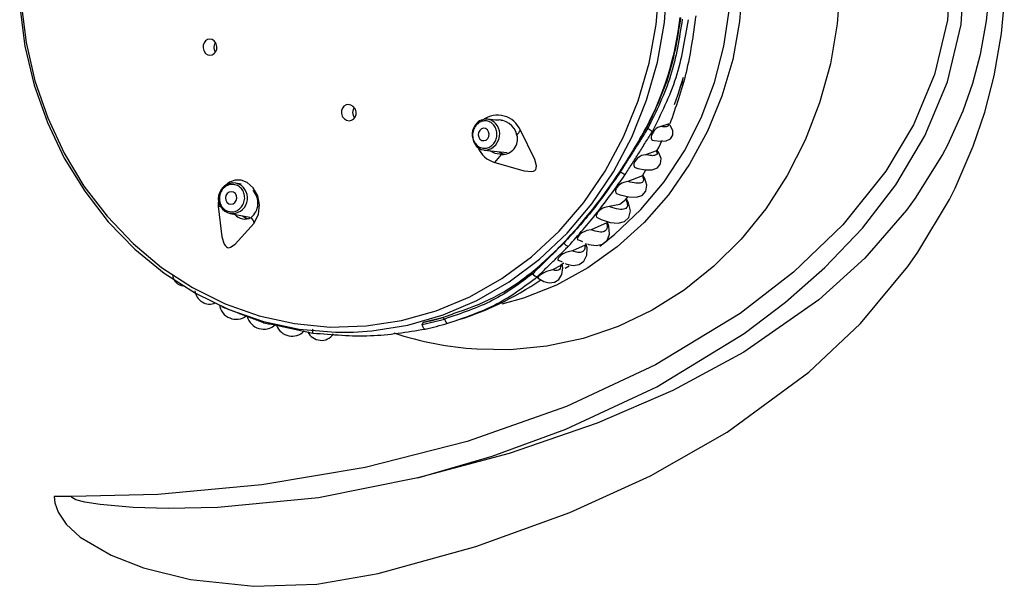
# Model space of a CAD drawing. Header units: millimetres. Extents: x 3811.49 to 3812.61, y 4795.07 to 4797.37.
# Tile 43 of 58: x 3812.2713 to 3812.3505, y 4796.3423 to 4796.3879. Entities that reach past the tile are written whole.
import ezdxf

# ---------------------------------------------------------------- set-up
doc = ezdxf.new("R2010")
doc.units = ezdxf.units.MM
doc.layers.add('SANINDUSA', color=3, linetype='Continuous')

msp = doc.modelspace()

# ---------------------------------------------------------------- linework, layer by layer
at = {"layer": 'SANINDUSA'}
for p, q in [((3812.349225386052, 4796.389651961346), (3812.34904553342, 4796.387815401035)), ((3812.350275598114, 4796.386803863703), (3812.350496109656, 4796.389129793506)), ((3812.34904553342, 4796.387815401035), (3812.348566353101, 4796.385111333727)), ((3812.349692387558, 4796.383399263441), (3812.350275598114, 4796.386803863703)), ((3812.347158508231, 4796.380559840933), (3812.345915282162, 4796.377809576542)), ((3812.30981306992, 4796.379806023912), (3812.308928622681, 4796.379900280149)), ((3812.309075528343, 4796.379873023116), (3812.308928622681, 4796.379900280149)), ((3812.310133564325, 4796.379808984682), (3812.310006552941, 4796.379785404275)), ((3812.321735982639, 4796.379225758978), (3812.321815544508, 4796.379149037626)), ((3812.32344888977, 4796.379492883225), (3812.322880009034, 4796.37932255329)), ((3812.345915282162, 4796.377809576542), (3812.345525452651, 4796.377067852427)), ((3812.346535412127, 4796.374357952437), (3812.348003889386, 4796.37773541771)), ((3812.308663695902, 4796.377414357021), (3812.310502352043, 4796.377218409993)), ((3812.322518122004, 4796.377361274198), (3812.321620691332, 4796.3770484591)), ((3812.345525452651, 4796.377067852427), (3812.343330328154, 4796.373545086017)), ((3812.321385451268, 4796.375346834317), (3812.320222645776, 4796.374893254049)), ((3812.321416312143, 4796.375405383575), (3812.321661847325, 4796.375830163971)), ((3812.289122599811, 4796.37468644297), (3812.288669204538, 4796.374767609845)), ((3812.288934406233, 4796.374682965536), (3812.288669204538, 4796.374767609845)), ((3812.320021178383, 4796.373415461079), (3812.320201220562, 4796.373667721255)), ((3812.34607847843, 4796.37345314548), (3812.346535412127, 4796.374357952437)), ((3812.343330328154, 4796.373545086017), (3812.342630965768, 4796.372590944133)), ((3812.343531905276, 4796.369192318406), (3812.34607847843, 4796.37345314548)), ((3812.288229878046, 4796.37230651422), (3812.289817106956, 4796.372022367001)), ((3812.318516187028, 4796.371560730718), (3812.317273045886, 4796.371001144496)), ((3812.316772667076, 4796.369779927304), (3812.31574854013, 4796.369299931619)), ((3812.316240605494, 4796.370201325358), (3812.316555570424, 4796.370058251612)), ((3812.342728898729, 4796.368048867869), (3812.343531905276, 4796.369192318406)), ((3812.314833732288, 4796.368124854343), (3812.314143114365, 4796.367793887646)), ((3812.314639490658, 4796.368565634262), (3812.314942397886, 4796.368412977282)), ((3812.314801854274, 4796.368143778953), (3812.315068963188, 4796.368349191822)), ((3812.312481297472, 4796.367541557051), (3812.3124787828, 4796.36754579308)), ((3812.312560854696, 4796.36746483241), (3812.312481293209, 4796.367541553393)), ((3812.315176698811, 4796.367916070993), (3812.315494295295, 4796.368091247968)), ((3812.335567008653, 4796.365367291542), (3812.329544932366, 4796.36115557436)), ((3812.305454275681, 4796.363994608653), (3812.306156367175, 4796.364244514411)), ((3812.303674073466, 4796.363369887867), (3812.303742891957, 4796.363547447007)), ((3812.305341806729, 4796.363949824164), (3812.305473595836, 4796.363822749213)), ((3812.328198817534, 4796.354705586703), (3812.334785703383, 4796.359540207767)), ((3812.27547570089, 4796.349526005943), (3812.274077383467, 4796.349526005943))]:
    msp.add_line(p, q, dxfattribs=at)
at = {"layer": 'SANINDUSA', "flags": 128}
for points in [[(3812.303311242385, 4796.35103063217), (3812.309308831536, 4796.352789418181), (3812.315219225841, 4796.354959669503), (3812.322539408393, 4796.358375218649), (3812.329571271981, 4796.362662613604), (3812.332908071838, 4796.365178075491), (3812.33606456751, 4796.367961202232), (3812.33907764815, 4796.371132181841), (3812.341774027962, 4796.374627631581), (3812.344112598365, 4796.378555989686), (3812.345931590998, 4796.382910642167), (3812.347037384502, 4796.387516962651), (3812.347327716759, 4796.392441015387), (3812.346864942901, 4796.396578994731), (3812.345754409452, 4796.400691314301), (3812.343629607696, 4796.40543371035), (3812.340757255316, 4796.40986273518), (3812.338304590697, 4796.412822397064), (3812.335627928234, 4796.415537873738), (3812.329610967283, 4796.420403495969), (3812.324205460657, 4796.423809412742), (3812.318511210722, 4796.426714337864), (3812.311021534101, 4796.429727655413), (3812.303280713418, 4796.432074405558)], [(3812.318483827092, 4796.424917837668), (3812.32400023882, 4796.42211073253), (3812.329275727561, 4796.418792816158), (3812.333147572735, 4796.415822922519), (3812.336756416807, 4796.412460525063), (3812.339988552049, 4796.408687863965), (3812.34266707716, 4796.404576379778), (3812.344711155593, 4796.40005242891), (3812.345735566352, 4796.396280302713), (3812.346182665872, 4796.392376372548), (3812.345916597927, 4796.387877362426), (3812.3448770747, 4796.383512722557), (3812.343179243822, 4796.379460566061), (3812.340953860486, 4796.375725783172), (3812.337495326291, 4796.371402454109), (3812.333534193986, 4796.367592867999), (3812.329238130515, 4796.364274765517), (3812.322435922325, 4796.360129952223), (3812.315271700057, 4796.356793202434), (3812.307285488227, 4796.35397245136), (3812.299090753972, 4796.35187995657), (3812.290769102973, 4796.350471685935), (3812.282402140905, 4796.349703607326), (3812.27547570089, 4796.349526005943)], [(3812.317949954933, 4796.369681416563), (3812.319148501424, 4796.370628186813), (3812.321251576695, 4796.372624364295), (3812.323130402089, 4796.374876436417), (3812.324759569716, 4796.377353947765), (3812.326117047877, 4796.380023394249), (3812.32718447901, 4796.382848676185), (3812.32794742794, 4796.38579158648), (3812.328395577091, 4796.388812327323), (3812.328522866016, 4796.391870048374), (3812.328327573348, 4796.394923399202), (3812.327812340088, 4796.397931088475), (3812.32698413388, 4796.400852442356), (3812.325854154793, 4796.403647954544), (3812.324437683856, 4796.406279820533), (3812.322753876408, 4796.408712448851), (3812.320825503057, 4796.410912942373), (3812.318678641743, 4796.412851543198), (3812.316342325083, 4796.414502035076), (3812.313848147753, 4796.415842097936), (3812.313586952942, 4796.415960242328)], [(3812.298152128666, 4796.362766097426), (3812.299623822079, 4796.362865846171), (3812.302519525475, 4796.363334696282), (3812.305349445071, 4796.36415833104), (3812.308077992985, 4796.365326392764), (3812.310670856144, 4796.366824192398), (3812.313095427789, 4796.368632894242), (3812.315321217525, 4796.370729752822), (3812.317320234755, 4796.373088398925), (3812.319067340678, 4796.375679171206), (3812.320540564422, 4796.378469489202), (3812.321721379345, 4796.381424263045), (3812.322594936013, 4796.384506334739), (3812.323150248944, 4796.387676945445), (3812.323380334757, 4796.390896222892), (3812.323282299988, 4796.3941236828), (3812.322857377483, 4796.397318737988), (3812.322110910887, 4796.400441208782), (3812.321052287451, 4796.403451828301), (3812.31969481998, 4796.406312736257)], [(3812.271409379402, 4796.389215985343), (3812.271807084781, 4796.386063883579), (3812.272522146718, 4796.382980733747), (3812.273545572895, 4796.380005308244), (3812.274864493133, 4796.377175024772), (3812.276462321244, 4796.374525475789), (3812.278318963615, 4796.372089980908), (3812.280411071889, 4796.369899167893), (3812.282712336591, 4796.367980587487), (3812.285193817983, 4796.366358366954), (3812.287824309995, 4796.365052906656), (3812.290570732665, 4796.364080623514), (3812.293398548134, 4796.363453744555), (3812.296272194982, 4796.363180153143), (3812.299155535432, 4796.36326328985), (3812.302012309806, 4796.363702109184), (3812.304806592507, 4796.364491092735), (3812.307503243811, 4796.36562031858), (3812.310068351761, 4796.367075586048), (3812.312469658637, 4796.368838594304), (3812.314676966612, 4796.370887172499), (3812.316662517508, 4796.373195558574), (3812.31840134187, 4796.375734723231), (3812.319871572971, 4796.378472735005), (3812.321054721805, 4796.381375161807), (3812.321935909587, 4796.384405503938), (3812.32250405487, 4796.387525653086), (3812.322752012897, 4796.390696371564)], [(3812.337284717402, 4796.390827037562), (3812.33705374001, 4796.387566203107), (3812.336504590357, 4796.384352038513), (3812.335643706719, 4796.381222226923), (3812.334481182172, 4796.378213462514), (3812.333030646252, 4796.3753610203), (3812.331309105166, 4796.372698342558), (3812.32933674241, 4796.370256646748), (3812.327136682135, 4796.368064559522), (3812.324734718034, 4796.366147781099), (3812.322159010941, 4796.364528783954), (3812.319439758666, 4796.363226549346), (3812.316608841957, 4796.362256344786), (3812.313699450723, 4796.361629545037), (3812.310745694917, 4796.361353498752), (3812.308065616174, 4796.361408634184)], [(3812.329430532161, 4796.390846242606), (3812.32919776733, 4796.387756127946), (3812.328647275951, 4796.384715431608), (3812.327786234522, 4796.38176379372), (3812.326625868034, 4796.378939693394), (3812.32518130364, 4796.3762799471), (3812.323471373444, 4796.373819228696), (3812.321518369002, 4796.371589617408), (3812.319347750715, 4796.369620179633), (3812.31698781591, 4796.367936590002), (3812.314469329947, 4796.36656079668), (3812.311825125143, 4796.365510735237), (3812.31007156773, 4796.365013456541)], [(3812.271294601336, 4796.388970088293), (3812.271719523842, 4796.385775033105), (3812.272465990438, 4796.382652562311), (3812.273524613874, 4796.379641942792), (3812.274882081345, 4796.376781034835), (3812.276521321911, 4796.374105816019), (3812.278421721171, 4796.371649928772), (3812.2805593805, 4796.369444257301), (3812.282907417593, 4796.367516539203), (3812.285436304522, 4796.365891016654), (3812.288114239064, 4796.364588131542), (3812.290907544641, 4796.363624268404), (3812.293781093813, 4796.363011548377), (3812.296698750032, 4796.362757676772), (3812.298152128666, 4796.362766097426)], [(3812.287069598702, 4796.386034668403), (3812.286943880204, 4796.386199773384), (3812.286779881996, 4796.38630920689), (3812.286595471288, 4796.38635113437), (3812.286410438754, 4796.386320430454), (3812.286245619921, 4796.386219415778), (3812.28612041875, 4796.386058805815), (3812.286049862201, 4796.385857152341), (3812.286042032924, 4796.385638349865), (3812.286097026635, 4796.385427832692), (3812.286125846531, 4796.385368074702), (3812.286251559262, 4796.385202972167), (3812.286415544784, 4796.385093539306), (3812.286599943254, 4796.385051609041), (3812.286784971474, 4796.385082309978), (3812.286949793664, 4796.385183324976), (3812.287075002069, 4796.385343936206), (3812.287145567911, 4796.385545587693), (3812.287153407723, 4796.385764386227), (3812.287098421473, 4796.385974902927), (3812.287069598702, 4796.386034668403)], [(3812.286932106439, 4796.385714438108), (3812.28698147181, 4796.385962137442), (3812.287037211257, 4796.38607211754)], [(3812.287049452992, 4796.385311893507), (3812.28697240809, 4796.385464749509), (3812.286932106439, 4796.385714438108)], [(3812.348566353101, 4796.385111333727), (3812.347938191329, 4796.382766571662), (3812.347158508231, 4796.380559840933)], [(3812.323956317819, 4796.38109593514), (3812.324228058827, 4796.381828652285), (3812.324700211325, 4796.38328014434)], [(3812.348003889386, 4796.37773541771), (3812.348933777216, 4796.380466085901), (3812.349692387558, 4796.383399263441)], [(3812.297270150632, 4796.380099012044), (3812.297409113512, 4796.3799327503), (3812.297588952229, 4796.379822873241), (3812.297788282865, 4796.379782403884), (3812.297983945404, 4796.379815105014), (3812.298154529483, 4796.37991633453), (3812.298281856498, 4796.380074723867), (3812.298352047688, 4796.380273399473), (3812.298356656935, 4796.380490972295), (3812.298294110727, 4796.380703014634), (3812.298260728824, 4796.380765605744), (3812.298121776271, 4796.380931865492), (3812.297941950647, 4796.381041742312), (3812.29774262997, 4796.381082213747), (3812.297546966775, 4796.38104951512), (3812.297376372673, 4796.380948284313), (3812.297249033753, 4796.380789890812), (3812.297178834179, 4796.380591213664), (3812.29717422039, 4796.380373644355), (3812.297236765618, 4796.380161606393), (3812.297270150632, 4796.380099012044)], [(3812.298099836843, 4796.380445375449), (3812.298149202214, 4796.380693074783), (3812.298214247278, 4796.380817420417)], [(3812.298235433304, 4796.380017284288), (3812.298140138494, 4796.380195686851), (3812.298099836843, 4796.380445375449)], [(3812.308073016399, 4796.3795870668), (3812.308038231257, 4796.379561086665), (3812.307953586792, 4796.37945105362)], [(3812.322880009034, 4796.37932255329), (3812.32262375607, 4796.379237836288), (3812.322487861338, 4796.379144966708), (3812.32233415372, 4796.378990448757), (3812.322245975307, 4796.378869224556), (3812.322168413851, 4796.378727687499), (3812.322120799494, 4796.378603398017), (3812.322096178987, 4796.378495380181), (3812.322093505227, 4796.378367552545), (3812.322141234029, 4796.378247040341), (3812.322172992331, 4796.378233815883)], [(3812.322172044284, 4796.378229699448), (3812.322321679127, 4796.378190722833), (3812.322841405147, 4796.378126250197), (3812.323293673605, 4796.378164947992), (3812.323639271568, 4796.378326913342), (3812.323827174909, 4796.378612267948), (3812.323821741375, 4796.378980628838), (3812.323633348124, 4796.379361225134), (3812.323527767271, 4796.379472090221)], [(3812.323534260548, 4796.379476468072), (3812.323537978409, 4796.379495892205), (3812.323484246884, 4796.379511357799), (3812.32344888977, 4796.379492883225)], [(3812.307703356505, 4796.378774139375), (3812.307696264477, 4796.378571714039), (3812.30779743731, 4796.378101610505), (3812.30805065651, 4796.377716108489), (3812.308417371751, 4796.377473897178), (3812.308841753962, 4796.377411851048), (3812.309259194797, 4796.377539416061), (3812.309606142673, 4796.377837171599), (3812.309829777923, 4796.378259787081), (3812.309889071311, 4796.378541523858)], [(3812.308942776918, 4796.378348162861), (3812.309032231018, 4796.378517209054), (3812.309058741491, 4796.378710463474), (3812.309018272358, 4796.378898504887), (3812.308916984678, 4796.379052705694), (3812.308770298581, 4796.379149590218), (3812.308600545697, 4796.37917440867), (3812.308433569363, 4796.379123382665), (3812.308294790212, 4796.379004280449), (3812.308205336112, 4796.378835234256), (3812.30817882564, 4796.378641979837), (3812.308219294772, 4796.378453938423), (3812.308320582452, 4796.378299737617), (3812.308467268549, 4796.378202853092), (3812.308637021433, 4796.378178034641), (3812.308803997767, 4796.378229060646), (3812.308942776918, 4796.378348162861)], [(3812.309511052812, 4796.376409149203), (3812.311865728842, 4796.375739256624), (3812.312475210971, 4796.375695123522), (3812.312633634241, 4796.375730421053), (3812.312738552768, 4796.375789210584), (3812.312804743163, 4796.375866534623), (3812.312842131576, 4796.375962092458), (3812.312853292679, 4796.376139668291), (3812.312722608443, 4796.376666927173), (3812.31157343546, 4796.37901294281)], [(3812.322503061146, 4796.377285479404), (3812.322706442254, 4796.377637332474), (3812.322967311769, 4796.378205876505)], [(3812.310051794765, 4796.3770575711), (3812.309552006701, 4796.377137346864), (3812.309121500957, 4796.377365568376)], [(3812.309843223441, 4796.377288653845), (3812.310112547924, 4796.377138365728), (3812.310327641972, 4796.377101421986)], [(3812.321620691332, 4796.3770484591), (3812.321318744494, 4796.376972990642), (3812.321154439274, 4796.376885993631), (3812.320965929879, 4796.376735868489), (3812.320872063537, 4796.376632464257), (3812.320787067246, 4796.37650924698), (3812.320732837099, 4796.376398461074), (3812.320703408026, 4796.376303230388), (3812.320693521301, 4796.376182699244), (3812.320736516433, 4796.37605569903), (3812.320797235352, 4796.37602283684)], [(3812.320795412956, 4796.376016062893), (3812.321015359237, 4796.375944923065), (3812.321639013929, 4796.375829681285), (3812.322180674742, 4796.375841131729), (3812.322601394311, 4796.37600043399), (3812.322849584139, 4796.376310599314), (3812.322885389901, 4796.376734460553), (3812.322709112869, 4796.377201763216), (3812.32256667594, 4796.377386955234)], [(3812.319311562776, 4796.37393204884), (3812.319599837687, 4796.373817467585), (3812.320286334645, 4796.373646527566), (3812.320891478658, 4796.373624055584), (3812.321372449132, 4796.373775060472), (3812.321672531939, 4796.374106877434), (3812.321745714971, 4796.374584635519), (3812.321583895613, 4796.375137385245), (3812.321411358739, 4796.375405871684)], [(3812.321424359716, 4796.375400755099), (3812.321424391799, 4796.375400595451), (3812.321385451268, 4796.375346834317)], [(3812.29014297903, 4796.371535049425), (3812.290511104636, 4796.372269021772), (3812.29058841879, 4796.373001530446), (3812.290438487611, 4796.373743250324), (3812.290084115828, 4796.374385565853), (3812.289600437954, 4796.374819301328), (3812.289108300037, 4796.375004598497), (3812.288637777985, 4796.375004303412), (3812.288158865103, 4796.374830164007), (3812.287714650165, 4796.374453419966), (3812.287714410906, 4796.374452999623)], [(3812.320222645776, 4796.374893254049), (3812.319886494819, 4796.374822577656), (3812.319725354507, 4796.374748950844), (3812.319542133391, 4796.374627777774), (3812.319435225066, 4796.374532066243), (3812.319335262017, 4796.374414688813), (3812.319269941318, 4796.374308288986), (3812.319233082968, 4796.374218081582), (3812.319214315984, 4796.374102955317), (3812.319247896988, 4796.373977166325), (3812.319313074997, 4796.373936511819)], [(3812.288108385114, 4796.373105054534), (3812.288282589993, 4796.373064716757), (3812.288459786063, 4796.373100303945), (3812.288612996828, 4796.373206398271), (3812.28871889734, 4796.373366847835), (3812.288761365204, 4796.373557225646), (3812.288733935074, 4796.373748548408), (3812.288640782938, 4796.373911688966), (3812.288496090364, 4796.374021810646), (3812.288321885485, 4796.374062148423), (3812.288144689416, 4796.374026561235), (3812.28799147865, 4796.373920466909), (3812.287885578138, 4796.373760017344), (3812.287843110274, 4796.373569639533), (3812.287870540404, 4796.373378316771), (3812.28796369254, 4796.373215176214), (3812.288108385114, 4796.373105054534)], [(3812.287308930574, 4796.373459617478), (3812.287255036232, 4796.373178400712), (3812.287261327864, 4796.372894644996)], [(3812.287261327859, 4796.372894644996), (3812.287368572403, 4796.372895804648), (3812.287447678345, 4796.372894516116)], [(3812.287261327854, 4796.372894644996), (3812.287565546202, 4796.370450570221), (3812.287752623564, 4796.369853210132), (3812.287839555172, 4796.369709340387), (3812.287926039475, 4796.369622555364), (3812.288013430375, 4796.369577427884), (3812.288105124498, 4796.369564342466), (3812.288254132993, 4796.369596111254), (3812.288636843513, 4796.369848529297), (3812.290142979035, 4796.371535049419)], [(3812.318715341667, 4796.372871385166), (3812.318371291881, 4796.372806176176), (3812.318212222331, 4796.372739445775), (3812.318031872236, 4796.372632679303), (3812.317914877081, 4796.372540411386), (3812.317805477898, 4796.372428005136), (3812.317733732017, 4796.372327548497), (3812.317690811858, 4796.372239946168), (3812.317666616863, 4796.372127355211), (3812.317700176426, 4796.372007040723), (3812.317744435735, 4796.371984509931)], [(3812.317744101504, 4796.371983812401), (3812.318075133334, 4796.371823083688), (3812.318783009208, 4796.371594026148), (3812.319424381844, 4796.371528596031), (3812.319952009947, 4796.371659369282), (3812.320301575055, 4796.372002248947), (3812.320416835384, 4796.372527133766), (3812.320278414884, 4796.373161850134), (3812.320082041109, 4796.373524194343)], [(3812.32006955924, 4796.37344580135), (3812.319558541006, 4796.373033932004), (3812.318715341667, 4796.372871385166)], [(3812.289229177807, 4796.372127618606), (3812.289502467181, 4796.371951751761), (3812.28968337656, 4796.371909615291)], [(3812.342630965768, 4796.372590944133), (3812.339279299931, 4796.368728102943), (3812.335567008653, 4796.365367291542)], [(3812.316962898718, 4796.369873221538), (3812.31707254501, 4796.369823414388), (3812.317664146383, 4796.369740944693), (3812.318181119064, 4796.369842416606), (3812.318562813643, 4796.370153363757), (3812.318746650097, 4796.370658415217), (3812.318697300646, 4796.371297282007), (3812.31855164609, 4796.371672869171)], [(3812.317273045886, 4796.371001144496), (3812.316926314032, 4796.370938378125), (3812.316754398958, 4796.370876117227), (3812.316553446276, 4796.370773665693), (3812.316432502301, 4796.370692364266), (3812.316315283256, 4796.370592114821), (3812.316234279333, 4796.370500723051), (3812.316184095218, 4796.370422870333), (3812.316148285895, 4796.370323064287), (3812.316163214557, 4796.370213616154), (3812.316229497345, 4796.370174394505)], [(3812.315176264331, 4796.368295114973), (3812.315303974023, 4796.368230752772), (3812.315823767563, 4796.368140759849), (3812.316302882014, 4796.368216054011), (3812.316686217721, 4796.368487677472), (3812.316910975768, 4796.368950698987), (3812.316934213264, 4796.369555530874), (3812.316839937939, 4796.369911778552)], [(3812.31574854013, 4796.369299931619), (3812.31542368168, 4796.369232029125), (3812.315235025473, 4796.369166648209), (3812.315004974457, 4796.369056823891), (3812.314882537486, 4796.368981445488), (3812.314763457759, 4796.368891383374), (3812.314678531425, 4796.368810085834), (3812.314622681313, 4796.368739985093), (3812.314579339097, 4796.368651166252), (3812.314587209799, 4796.368558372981), (3812.314626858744, 4796.368541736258)], [(3812.312996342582, 4796.367115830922), (3812.313468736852, 4796.366838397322), (3812.31389075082, 4796.366739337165), (3812.314307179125, 4796.366778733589), (3812.314668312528, 4796.366995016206), (3812.314909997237, 4796.367393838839), (3812.314982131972, 4796.367932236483), (3812.314927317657, 4796.368243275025)], [(3812.314143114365, 4796.367793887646), (3812.313845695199, 4796.367709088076), (3812.313671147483, 4796.367642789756), (3812.313455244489, 4796.367541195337), (3812.313318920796, 4796.367464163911), (3812.31318549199, 4796.367375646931), (3812.313089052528, 4796.367298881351), (3812.313022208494, 4796.367233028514), (3812.312970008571, 4796.367156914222), (3812.31297225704, 4796.367090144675), (3812.312977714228, 4796.367089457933)], [(3812.334785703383, 4796.359540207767), (3812.338926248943, 4796.363466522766), (3812.342728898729, 4796.368048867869)], [(3812.303902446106, 4796.363018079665), (3812.303870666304, 4796.363018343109), (3812.303836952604, 4796.363033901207), (3812.303802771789, 4796.363064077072), (3812.303769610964, 4796.363107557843), (3812.303738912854, 4796.363162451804), (3812.303712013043, 4796.363226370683), (3812.30369008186, 4796.363296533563), (3812.303674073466, 4796.363369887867)], [(3812.30373928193, 4796.363564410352), (3812.305285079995, 4796.363934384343), (3812.305454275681, 4796.363994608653)], [(3812.329544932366, 4796.36115557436), (3812.323827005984, 4796.358064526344), (3812.317747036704, 4796.355437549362)], [(3812.317747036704, 4796.355437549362), (3812.310677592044, 4796.353005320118), (3812.303311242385, 4796.35103063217)], [(3812.315543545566, 4796.348246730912), (3812.322039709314, 4796.351204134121), (3812.328198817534, 4796.354705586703)], [(3812.303311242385, 4796.35103063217), (3812.295333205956, 4796.349427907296), (3812.287233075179, 4796.348643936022), (3812.283231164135, 4796.348567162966), (3812.280433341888, 4796.348654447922), (3812.277760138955, 4796.348886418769), (3812.276521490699, 4796.349084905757), (3812.275808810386, 4796.34927664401), (3812.275531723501, 4796.349424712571), (3812.275500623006, 4796.349458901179), (3812.275479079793, 4796.349502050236), (3812.27547570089, 4796.349526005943)], [(3812.274077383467, 4796.349526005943), (3812.274126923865, 4796.349020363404), (3812.274377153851, 4796.34828245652), (3812.275027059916, 4796.347317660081), (3812.276166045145, 4796.346272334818), (3812.278646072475, 4796.344815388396), (3812.281261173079, 4796.343799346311), (3812.285022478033, 4796.342865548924), (3812.290131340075, 4796.342310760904), (3812.295200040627, 4796.342481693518), (3812.300140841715, 4796.343336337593)], [(3812.300140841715, 4796.343336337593), (3812.307976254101, 4796.345526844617), (3812.315543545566, 4796.348246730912)]]:
    msp.add_lwpolyline(points, dxfattribs=at)
at = {"layer": 'SANINDUSA'}
for centre, radius, start, end in [((3812.300094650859, 4796.390716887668), 0.02446006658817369, 331.9708430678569, 353.8211183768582), ((3812.309726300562, 4796.378219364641), 0.002010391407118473, 23.24964354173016, 125.7963571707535), ((3812.3088723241, 4796.378684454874), 0.001196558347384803, 140.1582202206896, 175.5956981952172), ((3812.308809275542, 4796.378889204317), 0.001014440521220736, 74.50869871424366, 136.5336503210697), ((3812.308709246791, 4796.378734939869), 0.001195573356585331, 350.6899579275, 72.15970962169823), ((3812.309786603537, 4796.378299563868), 0.001544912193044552, 12.29379776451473, 97.64441691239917), ((3812.281820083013, 4796.400654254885), 0.045261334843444, 326.5066432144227, 331.7376667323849), ((3812.310083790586, 4796.378310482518), 0.001253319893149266, 268.5371456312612, 14.69958961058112), ((3812.305187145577, 4796.383328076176), 0.00770746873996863, 322.4291961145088, 325.9536152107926), ((3812.31011672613, 4796.378430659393), 0.002110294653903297, 202.0046236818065, 253.3210333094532), ((3812.275217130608, 4796.405557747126), 0.04500793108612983, 319.6366622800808, 320.7114925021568), ((3812.285422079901, 4796.398036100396), 0.04081311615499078, 316.4553807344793, 326.7813543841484), ((3812.320972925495, 4796.377429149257), 0.002212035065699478, 232.2478150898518, 243.935655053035), ((3812.288525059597, 4796.373523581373), 0.001252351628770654, 83.39064074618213, 256.3670040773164), ((3812.288357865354, 4796.373561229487), 0.001261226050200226, 264.1756854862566, 62.79810673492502), ((3812.288965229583, 4796.373148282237), 0.001496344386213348, 309.2265646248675, 43.1208484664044), ((3812.289414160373, 4796.372955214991), 0.001086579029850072, 221.0866140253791, 297.2395643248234), ((3812.289421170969, 4796.37145313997), 0.000726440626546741, 6.474122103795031, 47.54775031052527), ((3812.294733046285, 4796.389243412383), 0.02800675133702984, 309.1851271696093, 316.3710355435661), ((3812.315512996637, 4796.370245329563), 0.0005573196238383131, 215.3516497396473, 263.1512837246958), ((3812.284567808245, 4796.367460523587), 0.00098040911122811, 183.9403921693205, 264.6226294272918), ((3812.300992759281, 4796.381813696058), 0.01829353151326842, 286.3748432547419, 308.6913474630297), ((3812.312930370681, 4796.36766219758), 0.0004189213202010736, 208.107481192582, 272.7084737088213), ((3812.299149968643, 4796.387474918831), 0.02485501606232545, 286.3733637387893, 304.4748219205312), ((3812.286580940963, 4796.366231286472), 0.001203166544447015, 186.9245686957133, 292.1212279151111), ((3812.288713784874, 4796.365165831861), 0.001365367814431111, 188.2428650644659, 306.3955371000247), ((3812.290925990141, 4796.364403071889), 0.001392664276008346, 195.5788058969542, 312.0711027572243), ((3812.290997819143, 4796.36360750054), 9.663939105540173e-05, 169.2260742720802, 237.3047896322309), ((3812.298734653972, 4796.386826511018), 0.02381170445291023, 282.1415002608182, 286.109562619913), ((3812.298901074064, 4796.386741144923), 0.0242445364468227, 281.9049442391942, 286.3461186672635), ((3812.293202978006, 4796.363775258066), 0.001332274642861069, 200.9700350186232, 315.8436193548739), ((3812.295560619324, 4796.36328999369), 0.00118496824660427, 204.1881653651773, 325.5520754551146), ((3812.309433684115, 4796.386383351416), 0.02500042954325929, 251.2258037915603, 266.841903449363)]:
    msp.add_arc(centre, radius, start, end, dxfattribs=at)
for points, knots in [([(3812.324458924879, 4796.388085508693), (3812.324216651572, 4796.386542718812), (3812.323732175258, 4796.38345758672), (3812.322401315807, 4796.38063623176), (3812.321735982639, 4796.379225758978)], [0, 0, 0, 0, 0.500072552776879, 1, 1, 1, 1]), ([(3812.324590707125, 4796.387958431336), (3812.324352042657, 4796.386418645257), (3812.323874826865, 4796.383339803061), (3812.322501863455, 4796.380545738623), (3812.321815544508, 4796.379149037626)], [0, 0, 0, 0, 0.5001185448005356, 1, 1, 1, 1]), ([(3812.32219335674, 4796.378913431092), (3812.322902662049, 4796.380339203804), (3812.324321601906, 4796.383191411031), (3812.324827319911, 4796.386339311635), (3812.325080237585, 4796.387913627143)], [0, 0, 0, 0, 0.499883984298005, 1, 1, 1, 1]), ([(3812.325680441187, 4796.388234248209), (3812.325465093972, 4796.386678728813), (3812.325034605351, 4796.383569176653), (3812.324067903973, 4796.38086925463), (3812.323584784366, 4796.379519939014)], [0, 0, 0, 0, 0.5002390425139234, 1, 1, 1, 1]), ([(3812.324613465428, 4796.383010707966), (3812.324613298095, 4796.38300990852), (3812.324571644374, 4796.382810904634), (3812.324478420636, 4796.382631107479), (3812.324385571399, 4796.382452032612)], [0, 0, 0, 0, 0.004017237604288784, 1, 1, 1, 1]), ([(3812.307987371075, 4796.379394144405), (3812.307911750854, 4796.379274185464), (3812.30776047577, 4796.37903421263), (3812.307706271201, 4796.378588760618), (3812.307796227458, 4796.378162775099), (3812.308026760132, 4796.37781126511), (3812.308360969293, 4796.377590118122), (3812.308745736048, 4796.377535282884), (3812.309131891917, 4796.377645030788), (3812.309326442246, 4796.377841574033), (3812.309423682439, 4796.377939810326)], [0, 0, 0, 0, 0.1248186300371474, 0.2496944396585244, 0.3746571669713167, 0.499733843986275, 0.6249185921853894, 0.7500608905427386, 0.8750753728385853, 1, 1, 1, 1]), ([(3812.32344888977, 4796.379492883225), (3812.323463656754, 4796.379450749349), (3812.323493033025, 4796.379366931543), (3812.323394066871, 4796.37930033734), (3812.32319842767, 4796.379278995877), (3812.322986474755, 4796.379307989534), (3812.322880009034, 4796.37932255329)], [0, 0, 0, 0, 0.2516497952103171, 0.5006122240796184, 0.749153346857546, 1, 1, 1, 1]), ([(3812.321815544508, 4796.379149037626), (3812.321848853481, 4796.379130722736), (3812.321903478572, 4796.379100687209), (3812.321981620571, 4796.379055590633), (3812.322045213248, 4796.37901713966), (3812.32210141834, 4796.378981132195), (3812.32215688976, 4796.378944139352), (3812.322179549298, 4796.378925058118), (3812.32219335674, 4796.378913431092)], [0, 0, 0, 0, 0.214990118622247, 0.3525733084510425, 0.5003442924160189, 0.6481913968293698, 0.7856277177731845, 1, 1, 1, 1]), ([(3812.322518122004, 4796.377361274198), (3812.322547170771, 4796.377278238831), (3812.322605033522, 4796.377112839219), (3812.322450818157, 4796.376984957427), (3812.322135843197, 4796.376949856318), (3812.321792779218, 4796.377015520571), (3812.321620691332, 4796.3770484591)], [0, 0, 0, 0, 0.2513170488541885, 0.5006028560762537, 0.7494922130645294, 0.9999999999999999, 0.9999999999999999, 0.9999999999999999, 0.9999999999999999]), ([(3812.319617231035, 4796.375678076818), (3812.318891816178, 4796.374629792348), (3812.317440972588, 4796.372533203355), (3812.315853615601, 4796.370794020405), (3812.315059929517, 4796.369924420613)], [0, 0, 0, 0, 0.4999952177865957, 1, 1, 1, 1]), ([(3812.315446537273, 4796.369691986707), (3812.316225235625, 4796.370573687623), (3812.317782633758, 4796.372337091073), (3812.319261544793, 4796.374407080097), (3812.320001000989, 4796.375442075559)], [0, 0, 0, 0, 0.4999995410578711, 1, 1, 1, 1]), ([(3812.321385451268, 4796.375346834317), (3812.321429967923, 4796.375216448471), (3812.32151869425, 4796.374956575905), (3812.321321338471, 4796.374760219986), (3812.320903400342, 4796.374717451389), (3812.320449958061, 4796.374834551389), (3812.320222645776, 4796.374893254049)], [0, 0, 0, 0, 0.2511814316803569, 0.5006307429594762, 0.7496643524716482, 1, 1, 1, 1]), ([(3812.288804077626, 4796.374566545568), (3812.288676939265, 4796.374608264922), (3812.288422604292, 4796.374691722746), (3812.288016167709, 4796.374602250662), (3812.2876685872, 4796.37436376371), (3812.287427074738, 4796.373998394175), (3812.287329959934, 4796.373564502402), (3812.287393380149, 4796.37313131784), (3812.287601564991, 4796.372751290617), (3812.287830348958, 4796.372606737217), (3812.287944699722, 4796.372534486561)], [0, 0, 0, 0, 0.1248183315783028, 0.2496938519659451, 0.3746565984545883, 0.4997335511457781, 0.6249185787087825, 0.7500610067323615, 0.8750755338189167, 1, 1, 1, 1]), ([(3812.32006955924, 4796.37344580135), (3812.320127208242, 4796.373266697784), (3812.320242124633, 4796.372909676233), (3812.320012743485, 4796.372644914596), (3812.31951494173, 4796.372602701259), (3812.318982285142, 4796.372781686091), (3812.318715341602, 4796.372871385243)], [0, 0, 0, 0, 0.2511823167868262, 0.500701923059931, 0.7497742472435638, 1, 1, 1, 1]), ([(3812.318516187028, 4796.371560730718), (3812.318537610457, 4796.371399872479), (3812.31858030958, 4796.371079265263), (3812.318348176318, 4796.370837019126), (3812.317922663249, 4796.370784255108), (3812.317489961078, 4796.370928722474), (3812.317273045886, 4796.371001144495)], [0, 0, 0, 0, 0.2511814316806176, 0.5006307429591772, 0.7496643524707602, 1, 1, 1, 1]), ([(3812.316772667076, 4796.369779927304), (3812.316768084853, 4796.369652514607), (3812.316758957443, 4796.36939871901), (3812.316552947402, 4796.369202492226), (3812.316223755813, 4796.36914863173), (3812.315907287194, 4796.369249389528), (3812.315748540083, 4796.369299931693)], [0, 0, 0, 0, 0.2513170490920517, 0.5006028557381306, 0.7494922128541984, 1, 1, 1, 1]), ([(3812.314833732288, 4796.368124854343), (3812.314818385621, 4796.368042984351), (3812.314787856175, 4796.367880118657), (3812.31464129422, 4796.36775072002), (3812.314430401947, 4796.367709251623), (3812.314239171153, 4796.367765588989), (3812.314143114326, 4796.367793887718)], [0, 0, 0, 0, 0.2516497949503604, 0.500612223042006, 0.7491533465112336, 1, 1, 1, 1]), ([(3812.312560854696, 4796.36746483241), (3812.31153455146, 4796.366699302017), (3812.309481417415, 4796.365167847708), (3812.306809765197, 4796.364271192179), (3812.305473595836, 4796.363822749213)], [0, 0, 0, 0, 0.4998715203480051, 1, 1, 1, 1]), ([(3812.305724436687, 4796.363476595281), (3812.307089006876, 4796.363944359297), (3812.309817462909, 4796.364879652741), (3812.311906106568, 4796.366455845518), (3812.312950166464, 4796.367243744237)], [0, 0, 0, 0, 0.5001254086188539, 1, 1, 1, 1]), ([(3812.305473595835, 4796.363822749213), (3812.305480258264, 4796.363798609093), (3812.305493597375, 4796.363750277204), (3812.305520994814, 4796.363680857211), (3812.305552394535, 4796.363617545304), (3812.305586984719, 4796.363563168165), (3812.30562313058, 4796.363519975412), (3812.305659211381, 4796.363490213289), (3812.305694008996, 4796.363473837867), (3812.30571430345, 4796.363475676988), (3812.305724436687, 4796.363476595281)], [0, 0, 0, 0, 0.124812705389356, 0.2498924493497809, 0.3749947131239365, 0.5000058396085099, 0.62500680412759, 0.7501171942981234, 0.8752308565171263, 1, 1, 1, 1]), ([(3812.294861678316, 4796.363010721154), (3812.294858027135, 4796.362972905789), (3812.294852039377, 4796.362910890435), (3812.294849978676, 4796.362834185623), (3812.294850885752, 4796.362777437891), (3812.29485498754, 4796.362734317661), (3812.294863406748, 4796.362699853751), (3812.294871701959, 4796.36269712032), (3812.294876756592, 4796.362695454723)], [0, 0, 0, 0, 0.2149901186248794, 0.3525733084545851, 0.5003442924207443, 0.6481913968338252, 0.7856277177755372, 1, 1, 1, 1]), ([(3812.294876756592, 4796.362695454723), (3812.296437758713, 4796.362563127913), (3812.299560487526, 4796.362298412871), (3812.302454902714, 4796.362778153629), (3812.303902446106, 4796.363018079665)], [0, 0, 0, 0, 0.4998839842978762, 1, 1, 1, 1])]:
    msp.add_open_spline(points, degree=3, knots=knots, dxfattribs=at)
for points, degree in [([(3812.309423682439, 4796.377939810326), (3812.309499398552, 4796.378059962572), (3812.309650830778, 4796.378300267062), (3812.309704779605, 4796.378746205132), (3812.309614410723, 4796.379172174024), (3812.309383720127, 4796.37952320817), (3812.309049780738, 4796.379743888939), (3812.308665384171, 4796.379798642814), (3812.30827928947, 4796.379689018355), (3812.308084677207, 4796.379492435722), (3812.307987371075, 4796.379394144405)], 3), ([(3812.319617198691, 4796.375678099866), (3812.321735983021, 4796.379225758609)], 1), ([(3812.321815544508, 4796.379149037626), (3812.319618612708, 4796.375680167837)], 1), ([(3812.320001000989, 4796.375442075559), (3812.32219335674, 4796.378913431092)], 1), ([(3812.287944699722, 4796.372534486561), (3812.288072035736, 4796.372492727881), (3812.288326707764, 4796.37240921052), (3812.288733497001, 4796.37249912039), (3812.289080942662, 4796.372738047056), (3812.28932199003, 4796.373103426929), (3812.289418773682, 4796.373536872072), (3812.289355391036, 4796.373969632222), (3812.289147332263, 4796.3743496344), (3812.288918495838, 4796.374494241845), (3812.288804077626, 4796.374566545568)], 3), ([(3812.312481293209, 4796.367541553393), (3812.315058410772, 4796.369922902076)], 1), ([(3812.315058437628, 4796.369922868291), (3812.312560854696, 4796.36746483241)], 1), ([(3812.312950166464, 4796.367243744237), (3812.315446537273, 4796.369691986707)], 1), ([(3812.312481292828, 4796.367541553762), (3812.31203278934, 4796.367255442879)], 1), ([(3812.287561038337, 4796.364813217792), (3812.290945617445, 4796.363526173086)], 1), ([(3812.290945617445, 4796.363526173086), (3812.294876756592, 4796.362695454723)], 1), ([(3812.303674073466, 4796.363369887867), (3812.305473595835, 4796.363822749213)], 1)]:
    msp.add_open_spline(points, degree=degree, dxfattribs=at)

doc.saveas('drawing.dxf')
